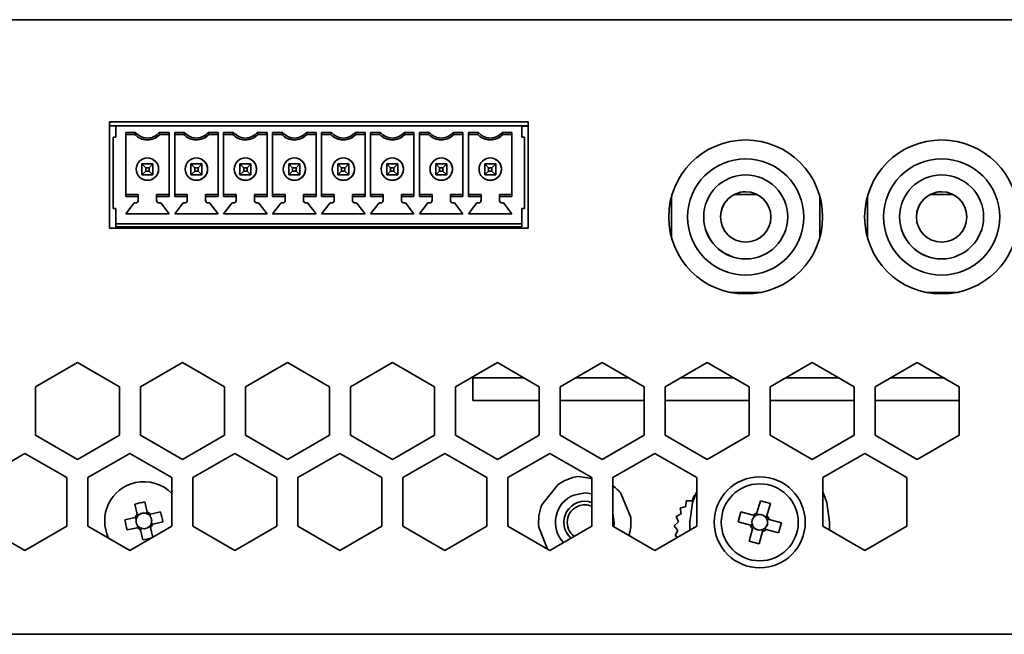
# Model space of a CAD drawing. Header units: millimetres. Extents: x 6 to 589, y 7 to 403.
# Tile 8 of 16: x 456 to 480, y 189 to 203. Entities that reach past the tile are written whole.
import ezdxf

# ---------------------------------------------------------------- set-up
doc = ezdxf.new("R2010")
doc.units = ezdxf.units.MM

msp = doc.modelspace()

# ---------------------------------------------------------------- linework, layer by layer
at = {"color": 7, "linetype": 'Continuous', "lineweight": 35}
for p, q in [((435.8465, 203.3963), (581.1798, 203.3963)), ((456.3566, 203.3971), (456.3566, 203.3963)), ((456.4053, 203.3971), (456.3566, 203.3971)), ((456.4053, 203.3971), (456.4053, 203.3963)), ((457.2285, 203.3971), (456.4053, 203.3971)), ((457.2285, 203.3971), (457.2285, 203.3963)), ((458.003, 203.3971), (457.2285, 203.3971)), ((458.003, 203.3971), (458.003, 203.3963)), ((459.8243, 203.3971), (459.8243, 203.3963)), ((460.5537, 203.3971), (459.8243, 203.3971)), ((460.5537, 203.3971), (460.5537, 203.3963)), ((461.4093, 203.3971), (460.5537, 203.3971)), ((461.4093, 203.3971), (461.4093, 203.3963)), ((461.5354, 203.3971), (461.4093, 203.3971)), ((461.5354, 203.3971), (461.5354, 203.3963)), ((465.015, 203.3971), (465.015, 203.3963)), ((465.7792, 203.3971), (465.015, 203.3971)), ((465.7792, 203.3971), (465.7792, 203.3963)), ((466.6107, 203.3971), (465.7792, 203.3971)), ((466.6107, 203.3971), (466.6107, 203.3963)), ((466.678, 203.3971), (466.6107, 203.3971)), ((466.678, 203.3971), (466.678, 203.3963)), ((468.3737, 203.3971), (468.3737, 203.3963)), ((468.3861, 203.3971), (468.3737, 203.3971)), ((468.3861, 203.3971), (468.3861, 203.3963)), ((469.1922, 203.3971), (468.3861, 203.3971)), ((469.1922, 203.3971), (469.1922, 203.3963)), ((469.9859, 203.3971), (469.1922, 203.3971)), ((469.9859, 203.3971), (469.9859, 203.3963)), ((470.515, 203.3971), (470.515, 203.3963)), ((471.2792, 203.3971), (470.515, 203.3971)), ((471.2792, 203.3971), (471.2792, 203.3963)), ((472.1107, 203.3971), (471.2792, 203.3971)), ((472.1107, 203.3971), (472.1107, 203.3963)), ((472.178, 203.3971), (472.1107, 203.3971)), ((472.178, 203.3971), (472.178, 203.3963)), ((476.9309, 203.3971), (476.9309, 203.3963)), ((477.4951, 203.3971), (476.9309, 203.3971)), ((477.4951, 203.3971), (477.4951, 203.3963)), ((478.4107, 203.3971), (477.4951, 203.3971)), ((478.4107, 203.3971), (478.4107, 203.3963)), ((478.7621, 203.3971), (478.4107, 203.3971)), ((478.7621, 203.3971), (478.7621, 203.3963)), ((458.3632, 200.9663), (458.3632, 198.433)), ((468.3298, 200.9663), (458.3632, 200.9663)), ((458.5132, 200.867), (458.3632, 200.867)), ((458.5132, 200.6004), (458.5132, 200.867)), ((468.1798, 200.867), (458.5132, 200.867)), ((468.3298, 200.867), (468.1798, 200.867)), ((468.1798, 200.867), (468.1798, 200.6004)), ((468.1798, 200.867), (468.1798, 200.867)), ((468.1798, 200.867), (468.1798, 200.6004)), ((468.3298, 200.8637), (468.1798, 200.8637)), ((468.3298, 198.433), (468.3298, 200.9663)), ((458.4465, 200.6004), (458.4465, 198.9004)), ((458.5132, 200.6004), (458.4465, 200.6004)), ((458.7465, 200.7117), (458.9837, 200.7117)), ((458.7465, 200.7117), (458.7465, 199.189)), ((458.7465, 200.667), (458.7465, 200.7117)), ((458.7465, 200.667), (458.7465, 200.667)), ((458.7465, 200.667), (458.7465, 199.2337)), ((458.9632, 200.667), (458.7465, 200.667)), ((458.9632, 200.667), (458.7465, 200.667)), ((459.0824, 200.5764), (459.0824, 200.5764)), ((459.5426, 200.7117), (459.7798, 200.7117)), ((459.7798, 200.667), (459.5632, 200.667)), ((459.7798, 200.667), (459.5632, 200.667)), ((459.5632, 200.667), (459.5632, 200.667)), ((459.7798, 199.189), (459.7798, 200.7117)), ((459.9132, 200.7117), (460.1504, 200.7117)), ((459.9132, 200.7117), (459.9132, 199.189)), ((459.9132, 200.667), (459.9132, 200.7117)), ((459.9132, 200.667), (459.9132, 200.667)), ((459.9132, 200.667), (459.9132, 199.2337)), ((460.1298, 200.667), (459.9132, 200.667)), ((460.1298, 200.667), (459.9132, 200.667)), ((460.2491, 200.5764), (460.2491, 200.5764)), ((460.7093, 200.7117), (460.9465, 200.7117)), ((460.9465, 200.667), (460.7298, 200.667)), ((460.9465, 200.667), (460.7298, 200.667)), ((460.7298, 200.667), (460.7298, 200.667)), ((460.9465, 199.189), (460.9465, 200.7117)), ((461.0798, 200.7117), (461.317, 200.7117)), ((461.0798, 200.7117), (461.0798, 199.189)), ((461.0798, 200.667), (461.0798, 200.7117)), ((461.0798, 200.667), (461.0798, 200.667)), ((461.0798, 200.667), (461.0798, 199.2337)), ((461.2965, 200.667), (461.0798, 200.667)), ((461.2965, 200.667), (461.0798, 200.667)), ((461.4157, 200.5764), (461.4157, 200.5764)), ((461.8759, 200.7117), (462.1132, 200.7117)), ((462.1132, 200.667), (461.8965, 200.667)), ((462.1132, 200.667), (461.8965, 200.667)), ((461.8965, 200.667), (461.8965, 200.667)), ((462.1132, 199.189), (462.1132, 200.7117)), ((462.2465, 200.7117), (462.4837, 200.7117)), ((462.2465, 200.7117), (462.2465, 199.189)), ((462.2465, 200.667), (462.2465, 200.7117)), ((462.2465, 200.667), (462.2465, 200.667)), ((462.2465, 200.667), (462.2465, 199.2337)), ((462.4632, 200.667), (462.2465, 200.667)), ((462.4632, 200.667), (462.2465, 200.667)), ((462.5824, 200.5764), (462.5824, 200.5764)), ((463.0426, 200.7117), (463.2798, 200.7117)), ((463.2798, 200.667), (463.0632, 200.667)), ((463.2798, 200.667), (463.0632, 200.667)), ((463.0632, 200.667), (463.0632, 200.667)), ((463.2798, 199.189), (463.2798, 200.7117)), ((463.4132, 200.7117), (463.6504, 200.7117)), ((463.4132, 200.7117), (463.4132, 199.189)), ((463.4132, 200.667), (463.4132, 200.7117)), ((463.4132, 200.667), (463.4132, 200.667)), ((463.4132, 200.667), (463.4132, 199.2337)), ((463.6298, 200.667), (463.4132, 200.667)), ((463.6298, 200.667), (463.4132, 200.667)), ((463.7491, 200.5764), (463.7491, 200.5764)), ((464.2093, 200.7117), (464.4465, 200.7117)), ((464.4465, 200.667), (464.2298, 200.667)), ((464.4465, 200.667), (464.2298, 200.667)), ((464.2298, 200.667), (464.2298, 200.667)), ((464.4465, 199.189), (464.4465, 200.7117)), ((464.5798, 200.7117), (464.817, 200.7117)), ((464.5798, 200.7117), (464.5798, 199.189)), ((464.5798, 200.667), (464.5798, 200.7117)), ((464.5798, 200.667), (464.5798, 200.667)), ((464.5798, 200.667), (464.5798, 199.2337)), ((464.7965, 200.667), (464.5798, 200.667)), ((464.7965, 200.667), (464.5798, 200.667)), ((464.9157, 200.5764), (464.9157, 200.5764)), ((465.3759, 200.7117), (465.6132, 200.7117)), ((465.6132, 200.667), (465.3965, 200.667)), ((465.6132, 200.667), (465.3965, 200.667)), ((465.3965, 200.667), (465.3965, 200.667)), ((465.6132, 199.189), (465.6132, 200.7117)), ((465.7465, 200.7117), (465.9837, 200.7117)), ((465.7465, 200.7117), (465.7465, 199.189)), ((465.7465, 200.667), (465.7465, 200.7117)), ((465.7465, 200.667), (465.7465, 200.667)), ((465.7465, 200.667), (465.7465, 199.2337)), ((465.9632, 200.667), (465.7465, 200.667)), ((465.9632, 200.667), (465.7465, 200.667)), ((466.0824, 200.5764), (466.0824, 200.5764)), ((466.5426, 200.7117), (466.7798, 200.7117)), ((466.7798, 200.667), (466.5632, 200.667)), ((466.7798, 200.667), (466.5632, 200.667)), ((466.5632, 200.667), (466.5632, 200.667)), ((466.7798, 199.189), (466.7798, 200.7117)), ((466.9132, 200.7117), (467.1504, 200.7117)), ((466.9132, 200.7117), (466.9132, 199.189)), ((466.9132, 200.667), (466.9132, 200.7117)), ((466.9132, 200.667), (466.9132, 200.667)), ((466.9132, 200.667), (466.9132, 199.2337)), ((467.1298, 200.667), (466.9132, 200.667)), ((467.1298, 200.667), (466.9132, 200.667)), ((467.2491, 200.5764), (467.2491, 200.5764)), ((467.7093, 200.7117), (467.9465, 200.7117)), ((467.9465, 200.667), (467.7298, 200.667)), ((467.9465, 200.667), (467.7298, 200.667)), ((467.7298, 200.667), (467.7298, 200.667)), ((467.9465, 199.189), (467.9465, 200.7117)), ((468.1798, 200.6004), (468.2465, 200.6004)), ((468.2465, 198.9004), (468.2465, 200.6004)), ((468.2465, 200.4337), (468.2465, 200.0137)), ((459.3824, 200.0772), (459.3824, 200.0772)), ((460.5491, 200.0772), (460.5491, 200.0772)), ((461.7157, 200.0772), (461.7157, 200.0772)), ((462.8824, 200.0772), (462.8824, 200.0772)), ((464.0491, 200.0772), (464.0491, 200.0772)), ((465.2157, 200.0772), (465.2157, 200.0772)), ((466.3824, 200.0772), (466.3824, 200.0772)), ((467.5491, 200.0772), (467.5491, 200.0772)), ((473.5132, 200.0837), (473.5132, 200.0837)), ((478.1799, 200.0837), (478.1799, 200.0837)), ((459.1298, 199.967), (459.3965, 199.967)), ((459.1298, 199.967), (459.2232, 199.8737)), ((459.1298, 199.7004), (459.1298, 199.967)), ((459.2232, 199.8737), (459.2232, 199.7937)), ((459.3032, 199.8737), (459.2232, 199.8737)), ((459.3965, 199.967), (459.3032, 199.8737)), ((459.3032, 199.7937), (459.3032, 199.8737)), ((459.3965, 199.967), (459.3965, 199.7004)), ((459.3965, 199.7004), (459.3965, 199.967)), ((460.2965, 199.967), (460.5632, 199.967)), ((460.2965, 199.967), (460.3898, 199.8737)), ((460.2965, 199.7004), (460.2965, 199.967)), ((460.3898, 199.8737), (460.3898, 199.7937)), ((460.4698, 199.8737), (460.3898, 199.8737)), ((460.5632, 199.967), (460.4698, 199.8737)), ((460.4698, 199.7937), (460.4698, 199.8737)), ((460.5632, 199.967), (460.5632, 199.7004)), ((460.5632, 199.7004), (460.5632, 199.967)), ((461.4632, 199.967), (461.7298, 199.967)), ((461.4632, 199.967), (461.5565, 199.8737)), ((461.4632, 199.7004), (461.4632, 199.967)), ((461.5565, 199.8737), (461.5565, 199.7937)), ((461.6365, 199.8737), (461.5565, 199.8737)), ((461.7298, 199.967), (461.6365, 199.8737)), ((461.6365, 199.7937), (461.6365, 199.8737)), ((461.7298, 199.967), (461.7298, 199.7004)), ((461.7298, 199.7004), (461.7298, 199.967)), ((462.6298, 199.967), (462.8965, 199.967)), ((462.6298, 199.967), (462.7232, 199.8737)), ((462.6298, 199.7004), (462.6298, 199.967)), ((462.7232, 199.8737), (462.7232, 199.7937)), ((462.8032, 199.8737), (462.7232, 199.8737)), ((462.8965, 199.967), (462.8032, 199.8737)), ((462.8032, 199.7937), (462.8032, 199.8737)), ((462.8965, 199.967), (462.8965, 199.7004)), ((462.8965, 199.7004), (462.8965, 199.967)), ((463.7965, 199.967), (464.0632, 199.967)), ((463.7965, 199.967), (463.8898, 199.8737)), ((463.7965, 199.7004), (463.7965, 199.967)), ((463.8898, 199.8737), (463.8898, 199.7937)), ((463.9698, 199.8737), (463.8898, 199.8737)), ((464.0632, 199.967), (463.9698, 199.8737)), ((463.9698, 199.7937), (463.9698, 199.8737)), ((464.0632, 199.967), (464.0632, 199.7004)), ((464.0632, 199.7004), (464.0632, 199.967)), ((464.9632, 199.967), (465.2298, 199.967)), ((464.9632, 199.967), (465.0565, 199.8737)), ((464.9632, 199.7004), (464.9632, 199.967)), ((465.0565, 199.8737), (465.0565, 199.7937)), ((465.1365, 199.8737), (465.0565, 199.8737)), ((465.2298, 199.967), (465.1365, 199.8737)), ((465.1365, 199.7937), (465.1365, 199.8737)), ((465.2298, 199.967), (465.2298, 199.7004)), ((465.2298, 199.7004), (465.2298, 199.967)), ((466.1298, 199.967), (466.3965, 199.967)), ((466.1298, 199.967), (466.2232, 199.8737)), ((466.1298, 199.7004), (466.1298, 199.967)), ((466.2232, 199.8737), (466.2232, 199.7937)), ((466.3032, 199.8737), (466.2232, 199.8737)), ((466.3965, 199.967), (466.3032, 199.8737)), ((466.3032, 199.7937), (466.3032, 199.8737)), ((466.3965, 199.967), (466.3965, 199.7004)), ((466.3965, 199.7004), (466.3965, 199.967)), ((467.2965, 199.967), (467.5632, 199.967)), ((467.2965, 199.967), (467.3898, 199.8737)), ((467.2965, 199.7004), (467.2965, 199.967)), ((467.3898, 199.8737), (467.3898, 199.7937)), ((467.4698, 199.8737), (467.3898, 199.8737)), ((467.5632, 199.967), (467.4698, 199.8737)), ((467.4698, 199.7937), (467.4698, 199.8737)), ((467.5632, 199.967), (467.5632, 199.7004)), ((467.5632, 199.967), (467.5632, 199.7004)), ((468.2465, 200.0137), (468.2465, 200.0137)), ((468.2465, 199.847), (468.2465, 199.807)), ((459.2232, 199.7937), (459.1298, 199.7004)), ((459.3965, 199.7004), (459.1298, 199.7004)), ((459.1298, 199.7004), (459.3965, 199.7004)), ((459.1439, 199.6002), (459.1439, 199.6002)), ((459.2232, 199.7937), (459.3032, 199.7937)), ((459.3032, 199.7937), (459.3965, 199.7004)), ((459.3965, 199.7004), (459.3965, 199.7004)), ((460.3898, 199.7937), (460.2965, 199.7004)), ((460.5632, 199.7004), (460.2965, 199.7004)), ((460.2965, 199.7004), (460.5632, 199.7004)), ((460.3106, 199.6002), (460.3106, 199.6002)), ((460.3898, 199.7937), (460.4698, 199.7937)), ((460.4698, 199.7937), (460.5632, 199.7004)), ((460.5632, 199.7004), (460.5632, 199.7004)), ((461.5565, 199.7937), (461.4632, 199.7004)), ((461.7298, 199.7004), (461.4632, 199.7004)), ((461.4632, 199.7004), (461.7298, 199.7004)), ((461.4772, 199.6002), (461.4772, 199.6002)), ((461.5565, 199.7937), (461.6365, 199.7937)), ((461.6365, 199.7937), (461.7298, 199.7004)), ((461.7298, 199.7004), (461.7298, 199.7004)), ((462.7232, 199.7937), (462.6298, 199.7004)), ((462.8965, 199.7004), (462.6298, 199.7004)), ((462.6298, 199.7004), (462.8965, 199.7004)), ((462.6439, 199.6002), (462.6439, 199.6002)), ((462.7232, 199.7937), (462.8032, 199.7937)), ((462.8032, 199.7937), (462.8965, 199.7004)), ((462.8965, 199.7004), (462.8965, 199.7004)), ((463.8898, 199.7937), (463.7965, 199.7004)), ((464.0632, 199.7004), (463.7965, 199.7004)), ((463.7965, 199.7004), (464.0632, 199.7004)), ((463.8106, 199.6002), (463.8106, 199.6002)), ((463.8898, 199.7937), (463.9698, 199.7937)), ((463.9698, 199.7937), (464.0632, 199.7004)), ((464.0632, 199.7004), (464.0632, 199.7004)), ((465.0565, 199.7937), (464.9632, 199.7004)), ((465.2298, 199.7004), (464.9632, 199.7004)), ((464.9632, 199.7004), (465.2298, 199.7004)), ((464.9772, 199.6002), (464.9772, 199.6002)), ((465.0565, 199.7937), (465.1365, 199.7937)), ((465.1365, 199.7937), (465.2298, 199.7004)), ((465.2298, 199.7004), (465.2298, 199.7004)), ((466.2232, 199.7937), (466.1298, 199.7004)), ((466.3965, 199.7004), (466.1298, 199.7004)), ((466.1298, 199.7004), (466.3965, 199.7004)), ((466.1439, 199.6002), (466.1439, 199.6002)), ((466.2232, 199.7937), (466.3032, 199.7937)), ((466.3032, 199.7937), (466.3965, 199.7004)), ((466.3965, 199.7004), (466.3965, 199.7004)), ((467.3898, 199.7937), (467.2965, 199.7004)), ((467.5632, 199.7004), (467.2965, 199.7004)), ((467.5632, 199.7004), (467.2965, 199.7004)), ((467.3106, 199.6002), (467.3106, 199.6002)), ((467.3898, 199.7937), (467.4698, 199.7937)), ((467.4698, 199.7937), (467.5632, 199.7004)), ((467.5632, 199.7004), (467.5632, 199.7004)), ((468.2465, 199.6404), (468.2465, 199.6404)), ((468.2465, 199.6404), (468.2465, 199.067)), ((458.7465, 199.2337), (459.0465, 199.2337)), ((458.7465, 199.189), (458.7465, 199.2337)), ((459.0465, 199.189), (458.7465, 199.189)), ((459.0465, 199.2337), (459.0465, 199.1004)), ((459.0465, 199.2337), (459.0465, 199.189)), ((459.0465, 199.2337), (459.0465, 199.2337)), ((459.0465, 199.189), (459.0465, 199.1004)), ((459.4798, 199.2337), (459.7798, 199.2337)), ((459.4798, 199.189), (459.4798, 199.2337)), ((459.7798, 199.189), (459.4798, 199.189)), ((459.4798, 199.1004), (459.4798, 199.189)), ((459.9132, 199.2337), (460.2132, 199.2337)), ((459.9132, 199.189), (459.9132, 199.2337)), ((460.2132, 199.189), (459.9132, 199.189)), ((460.2132, 199.2337), (460.2132, 199.1004)), ((460.2132, 199.2337), (460.2132, 199.189)), ((460.2132, 199.2337), (460.2132, 199.2337)), ((460.2132, 199.189), (460.2132, 199.1004)), ((460.6465, 199.2337), (460.9465, 199.2337)), ((460.6465, 199.189), (460.6465, 199.2337)), ((460.9465, 199.189), (460.6465, 199.189)), ((460.6465, 199.1004), (460.6465, 199.189)), ((461.0798, 199.2337), (461.3798, 199.2337)), ((461.0798, 199.189), (461.0798, 199.2337)), ((461.3798, 199.189), (461.0798, 199.189)), ((461.3798, 199.2337), (461.3798, 199.1004)), ((461.3798, 199.2337), (461.3798, 199.189)), ((461.3798, 199.2337), (461.3798, 199.2337)), ((461.3798, 199.189), (461.3798, 199.1004)), ((461.8132, 199.2337), (462.1132, 199.2337)), ((461.8132, 199.189), (461.8132, 199.2337)), ((462.1132, 199.189), (461.8132, 199.189)), ((461.8132, 199.1004), (461.8132, 199.189)), ((462.2465, 199.2337), (462.5465, 199.2337)), ((462.2465, 199.189), (462.2465, 199.2337)), ((462.5465, 199.189), (462.2465, 199.189)), ((462.5465, 199.2337), (462.5465, 199.1004)), ((462.5465, 199.2337), (462.5465, 199.189)), ((462.5465, 199.2337), (462.5465, 199.2337)), ((462.5465, 199.189), (462.5465, 199.1004)), ((462.9798, 199.2337), (463.2798, 199.2337)), ((462.9798, 199.189), (462.9798, 199.2337)), ((463.2798, 199.189), (462.9798, 199.189)), ((462.9798, 199.1004), (462.9798, 199.189)), ((463.4132, 199.2337), (463.7132, 199.2337)), ((463.4132, 199.189), (463.4132, 199.2337)), ((463.7132, 199.189), (463.4132, 199.189)), ((463.7132, 199.2337), (463.7132, 199.1004)), ((463.7132, 199.2337), (463.7132, 199.189)), ((463.7132, 199.2337), (463.7132, 199.2337)), ((463.7132, 199.189), (463.7132, 199.1004)), ((464.1465, 199.2337), (464.4465, 199.2337)), ((464.1465, 199.189), (464.1465, 199.2337)), ((464.4465, 199.189), (464.1465, 199.189)), ((464.1465, 199.1004), (464.1465, 199.189)), ((464.5798, 199.2337), (464.8798, 199.2337)), ((464.5798, 199.189), (464.5798, 199.2337)), ((464.8798, 199.189), (464.5798, 199.189)), ((464.8798, 199.2337), (464.8798, 199.1004)), ((464.8798, 199.2337), (464.8798, 199.189)), ((464.8798, 199.2337), (464.8798, 199.2337)), ((464.8798, 199.189), (464.8798, 199.1004)), ((465.3132, 199.2337), (465.6132, 199.2337)), ((465.3132, 199.189), (465.3132, 199.2337)), ((465.6132, 199.189), (465.3132, 199.189)), ((465.3132, 199.1004), (465.3132, 199.189)), ((465.7465, 199.2337), (466.0465, 199.2337)), ((465.7465, 199.189), (465.7465, 199.2337)), ((466.0465, 199.189), (465.7465, 199.189)), ((466.0465, 199.2337), (466.0465, 199.1004)), ((466.0465, 199.2337), (466.0465, 199.189)), ((466.0465, 199.2337), (466.0465, 199.2337)), ((466.0465, 199.189), (466.0465, 199.1004)), ((466.4798, 199.2337), (466.7798, 199.2337)), ((466.4798, 199.189), (466.4798, 199.2337)), ((466.4798, 199.1004), (466.4798, 199.189)), ((466.7798, 199.189), (466.4798, 199.189)), ((466.9132, 199.2337), (467.2132, 199.2337)), ((466.9132, 199.189), (466.9132, 199.2337)), ((467.2132, 199.189), (466.9132, 199.189)), ((467.2132, 199.2337), (467.2132, 199.1004)), ((467.2132, 199.2337), (467.2132, 199.189)), ((467.2132, 199.2337), (467.2132, 199.2337)), ((467.2132, 199.189), (467.2132, 199.1004)), ((467.6465, 199.2337), (467.9465, 199.2337)), ((467.6465, 199.189), (467.6465, 199.2337)), ((467.6465, 199.1004), (467.6465, 199.189)), ((467.9465, 199.189), (467.6465, 199.189)), ((471.7465, 199.1895), (471.7465, 198.2094)), ((473.7881, 199.2337), (473.2383, 199.2337)), ((475.2799, 198.2097), (475.2799, 199.1892)), ((475.2799, 198.2097), (475.2799, 199.1892)), ((476.4132, 199.1894), (476.4132, 198.2094)), ((478.4547, 199.2337), (477.905, 199.2337)), ((458.5132, 198.9004), (458.4465, 198.9004)), ((458.5132, 198.9004), (458.4465, 198.9004)), ((458.5132, 198.5337), (458.5132, 198.9004)), ((458.9465, 199.0337), (458.7465, 198.7737)), ((458.9465, 199.0337), (458.7465, 198.7737)), ((458.9798, 199.0337), (458.9465, 199.0337)), ((458.9798, 199.0337), (458.9465, 199.0337)), ((458.9465, 199.0337), (458.9465, 199.0337)), ((459.5798, 199.0337), (459.5465, 199.0337)), ((459.5798, 199.0337), (459.5465, 199.0337)), ((459.7798, 198.7737), (459.5798, 199.0337)), ((460.1132, 199.0337), (459.9132, 198.7737)), ((460.1132, 199.0337), (459.9132, 198.7737)), ((460.1465, 199.0337), (460.1132, 199.0337)), ((460.1465, 199.0337), (460.1132, 199.0337)), ((460.1132, 199.0337), (460.1132, 199.0337)), ((460.7465, 199.0337), (460.7132, 199.0337)), ((460.7465, 199.0337), (460.7132, 199.0337)), ((460.9465, 198.7737), (460.7465, 199.0337)), ((461.2798, 199.0337), (461.0798, 198.7737)), ((461.2798, 199.0337), (461.0798, 198.7737)), ((461.3132, 199.0337), (461.2798, 199.0337)), ((461.3132, 199.0337), (461.2798, 199.0337)), ((461.2798, 199.0337), (461.2798, 199.0337)), ((461.9132, 199.0337), (461.8798, 199.0337)), ((461.9132, 199.0337), (461.8798, 199.0337)), ((462.1132, 198.7737), (461.9132, 199.0337)), ((462.4465, 199.0337), (462.2465, 198.7737)), ((462.4465, 199.0337), (462.2465, 198.7737)), ((462.4798, 199.0337), (462.4465, 199.0337)), ((462.4798, 199.0337), (462.4465, 199.0337)), ((462.4465, 199.0337), (462.4465, 199.0337)), ((463.0798, 199.0337), (463.0465, 199.0337)), ((463.0798, 199.0337), (463.0465, 199.0337)), ((463.2798, 198.7737), (463.0798, 199.0337)), ((463.6132, 199.0337), (463.4132, 198.7737)), ((463.6132, 199.0337), (463.4132, 198.7737)), ((463.6465, 199.0337), (463.6132, 199.0337)), ((463.6465, 199.0337), (463.6132, 199.0337)), ((463.6132, 199.0337), (463.6132, 199.0337)), ((464.2465, 199.0337), (464.2132, 199.0337)), ((464.2465, 199.0337), (464.2132, 199.0337)), ((464.4465, 198.7737), (464.2465, 199.0337)), ((464.7798, 199.0337), (464.5798, 198.7737)), ((464.7798, 199.0337), (464.5798, 198.7737)), ((464.8132, 199.0337), (464.7798, 199.0337)), ((464.8132, 199.0337), (464.7798, 199.0337)), ((464.7798, 199.0337), (464.7798, 199.0337)), ((465.4132, 199.0337), (465.3798, 199.0337)), ((465.4132, 199.0337), (465.3798, 199.0337)), ((465.6132, 198.7737), (465.4132, 199.0337)), ((465.9465, 199.0337), (465.7465, 198.7737)), ((465.9465, 199.0337), (465.7465, 198.7737)), ((465.9798, 199.0337), (465.9465, 199.0337)), ((465.9798, 199.0337), (465.9465, 199.0337)), ((465.9465, 199.0337), (465.9465, 199.0337)), ((466.5798, 199.0337), (466.5465, 199.0337)), ((466.5798, 199.0337), (466.5465, 199.0337)), ((466.7798, 198.7737), (466.5798, 199.0337)), ((467.1132, 199.0337), (466.9132, 198.7737)), ((467.1132, 199.0337), (466.9132, 198.7737)), ((467.1465, 199.0337), (467.1132, 199.0337)), ((467.1465, 199.0337), (467.1132, 199.0337)), ((467.1132, 199.0337), (467.1132, 199.0337)), ((467.7465, 199.0337), (467.7132, 199.0337)), ((467.7465, 199.0337), (467.7132, 199.0337)), ((467.9465, 198.7737), (467.7465, 199.0337)), ((468.1798, 198.9004), (468.2465, 198.9004)), ((468.1798, 198.9004), (468.1798, 198.5337)), ((468.1798, 198.9004), (468.1798, 198.5404)), ((468.1798, 198.9004), (468.2465, 198.9004)), ((458.7465, 198.7737), (459.7798, 198.7737)), ((459.9132, 198.7737), (460.9465, 198.7737)), ((461.0798, 198.7737), (462.1132, 198.7737)), ((462.2465, 198.7737), (463.2798, 198.7737)), ((463.4132, 198.7737), (464.4465, 198.7737)), ((464.5798, 198.7737), (465.6132, 198.7737)), ((465.7465, 198.7737), (466.7798, 198.7737)), ((466.9132, 198.7737), (467.9465, 198.7737)), ((458.3632, 198.433), (468.3298, 198.433)), ((458.5132, 198.5337), (468.1798, 198.5337)), ((458.5132, 198.5337), (458.5132, 198.5337)), ((458.5132, 198.5337), (468.1798, 198.5337)), ((458.5132, 198.517), (458.5132, 198.5337)), ((458.5132, 198.467), (458.5132, 198.517)), ((458.5132, 198.467), (468.1798, 198.467)), ((458.5132, 198.467), (468.1798, 198.467)), ((462.3018, 198.433), (462.3018, 198.467)), ((462.3018, 198.433), (462.3018, 198.467)), ((463.9767, 198.467), (463.9767, 198.433)), ((464.3767, 198.433), (464.3767, 198.467)), ((464.3767, 198.467), (464.3767, 198.433)), ((468.1798, 198.5404), (468.1798, 198.5404)), ((468.1798, 198.517), (468.1798, 198.5404)), ((468.1798, 198.5337), (468.1798, 198.5337)), ((468.1798, 198.5337), (468.1798, 198.517)), ((468.1798, 198.467), (468.1798, 198.517)), ((468.1798, 198.517), (468.1798, 198.467)), ((473.5132, 197.317), (473.5132, 197.317)), ((478.1799, 197.317), (478.1799, 197.317)), ((473.1603, 196.9004), (473.866, 196.9004)), ((477.827, 196.9004), (478.5327, 196.9004)), ((456.5982, 194.6586), (457.5982, 195.2359)), ((457.5982, 195.2359), (458.5982, 194.6586)), ((459.0982, 194.6586), (460.0982, 195.2359)), ((460.0982, 195.2359), (461.0982, 194.6586)), ((461.5982, 194.6586), (462.5982, 195.2359)), ((462.5982, 195.2359), (463.5982, 194.6586)), ((464.0982, 194.6586), (465.0982, 195.2359)), ((465.0982, 195.2359), (466.0982, 194.6586)), ((466.5982, 194.6586), (467.5982, 195.2359)), ((467.5982, 195.2359), (468.5982, 194.6586)), ((469.0982, 194.6586), (470.0982, 195.2359)), ((470.0982, 195.2359), (471.0982, 194.6586)), ((471.5982, 194.6586), (472.5982, 195.2359)), ((472.5982, 195.2359), (473.5982, 194.6586)), ((474.0982, 194.6586), (475.0982, 195.2359)), ((475.0982, 195.2359), (476.0982, 194.6586)), ((476.5982, 194.6586), (477.5982, 195.2359)), ((477.5982, 195.2359), (478.5982, 194.6586)), ((456.5982, 193.5039), (456.5982, 194.6586)), ((458.5982, 194.6586), (458.5982, 193.5039)), ((459.0982, 193.5039), (459.0982, 194.6586)), ((461.0982, 194.6586), (461.0982, 193.5039)), ((461.5982, 193.5039), (461.5982, 194.6586)), ((463.5982, 194.6586), (463.5982, 193.5039)), ((464.0982, 193.5039), (464.0982, 194.6586)), ((466.0982, 194.6586), (466.0982, 193.5039)), ((466.5982, 193.5039), (466.5982, 194.6586)), ((468.0131, 194.867), (467.0131, 194.867)), ((467.0131, 194.867), (467.0131, 194.3335)), ((468.2371, 194.867), (468.0131, 194.867)), ((468.5982, 194.6586), (468.5982, 193.5039)), ((469.0982, 193.5039), (469.0982, 194.6586)), ((470.7371, 194.867), (469.4592, 194.867)), ((471.0982, 194.6586), (471.0982, 193.5039)), ((471.5982, 193.5039), (471.5982, 194.6586)), ((473.2371, 194.867), (471.9592, 194.867)), ((473.5982, 194.6586), (473.5982, 193.5039)), ((474.0982, 193.5039), (474.0982, 194.6586)), ((475.7371, 194.867), (474.4592, 194.867)), ((476.0982, 194.6586), (476.0982, 193.5039)), ((476.5982, 193.5039), (476.5982, 194.6586)), ((478.1398, 194.867), (476.9592, 194.867)), ((478.2371, 194.867), (478.1398, 194.867)), ((478.5982, 194.6586), (478.5982, 193.5039)), ((468.0131, 194.3335), (467.0131, 194.3335)), ((468.5982, 194.3335), (468.0131, 194.3335)), ((471.0982, 194.3335), (469.0982, 194.3335)), ((473.5982, 194.3335), (471.5982, 194.3335)), ((476.0982, 194.3335), (474.0982, 194.3335)), ((478.1398, 194.3335), (476.5982, 194.3335)), ((478.5982, 194.3335), (478.1398, 194.3335)), ((457.5982, 192.9265), (456.5982, 193.5039)), ((458.5982, 193.5039), (457.5982, 192.9265)), ((460.0982, 192.9265), (459.0982, 193.5039)), ((461.0982, 193.5039), (460.0982, 192.9265)), ((462.5982, 192.9265), (461.5982, 193.5039)), ((463.5982, 193.5039), (462.5982, 192.9265)), ((465.0982, 192.9265), (464.0982, 193.5039)), ((466.0982, 193.5039), (465.0982, 192.9265)), ((467.5982, 192.9265), (466.5982, 193.5039)), ((468.5982, 193.5039), (467.5982, 192.9265)), ((470.0982, 192.9265), (469.0982, 193.5039)), ((471.0982, 193.5039), (470.0982, 192.9265)), ((472.5982, 192.9265), (471.5982, 193.5039)), ((473.5982, 193.5039), (472.5982, 192.9265)), ((475.0982, 192.9265), (474.0982, 193.5039)), ((476.0982, 193.5039), (475.0982, 192.9265)), ((477.5982, 192.9265), (476.5982, 193.5039)), ((478.5982, 193.5039), (477.5982, 192.9265)), ((455.3482, 192.4935), (456.3482, 193.0709)), ((456.3482, 193.0709), (457.3482, 192.4935)), ((457.8482, 192.4935), (458.8482, 193.0709)), ((458.8482, 193.0709), (459.8482, 192.4935)), ((460.3482, 192.4935), (461.3482, 193.0709)), ((461.3482, 193.0709), (462.3482, 192.4935)), ((462.8482, 192.4935), (463.8482, 193.0709)), ((463.8482, 193.0709), (464.8482, 192.4935)), ((465.3482, 192.4935), (466.3482, 193.0709)), ((466.3482, 193.0709), (467.3482, 192.4935)), ((467.8482, 192.4935), (468.8482, 193.0709)), ((468.8482, 193.0709), (469.8482, 192.4935)), ((470.3482, 192.4935), (471.3482, 193.0709)), ((471.3482, 193.0709), (472.3482, 192.4935)), ((475.3482, 192.4935), (476.3482, 193.0709)), ((476.3482, 193.0709), (477.3482, 192.4935)), ((457.3482, 192.4935), (457.3482, 191.3388)), ((457.8482, 191.3388), (457.8482, 192.4935)), ((459.8482, 192.4935), (459.8482, 191.3388)), ((460.3482, 191.3388), (460.3482, 192.4935)), ((462.3482, 192.4935), (462.3482, 191.3388)), ((462.8482, 191.3388), (462.8482, 192.4935)), ((464.8482, 192.4935), (464.8482, 191.3388)), ((465.3482, 191.3388), (465.3482, 192.4935)), ((467.3482, 192.4935), (467.3482, 191.3388)), ((467.8482, 191.3388), (467.8482, 192.4935)), ((469.0353, 192.3218), (468.6613, 191.8468)), ((469.8482, 192.4746), (469.5318, 192.5203)), ((469.8482, 192.4935), (469.8482, 191.3388)), ((470.3482, 191.3388), (470.3482, 192.4935)), ((472.3482, 192.4935), (472.3482, 191.3388)), ((475.3482, 191.3388), (475.3482, 192.4935)), ((477.3482, 192.4935), (477.3482, 191.3388)), ((470.7748, 191.5417), (470.5504, 192.1032)), ((472.2378, 191.9408), (472.2864, 192.0704)), ((472.2864, 192.0704), (472.3057, 192.065)), ((458.9648, 191.8612), (459.0185, 191.6199)), ((459.2593, 191.6735), (459.2056, 191.9148)), ((472.0861, 191.8044), (472.0994, 191.9422)), ((472.0994, 191.9422), (472.2378, 191.9408)), ((473.7818, 191.6521), (473.8627, 191.9444)), ((473.8627, 191.9444), (474.1004, 191.8786)), ((474.1004, 191.8786), (474.0195, 191.5863)), ((459.0844, 191.6219), (459.0212, 191.6078)), ((459.262, 191.6614), (459.1988, 191.6473)), ((459.3387, 191.5583), (459.3247, 191.6215)), ((459.5781, 191.6779), (459.3368, 191.6242)), ((471.8543, 191.5654), (471.9748, 191.6334)), ((471.9521, 191.7699), (472.0861, 191.8044)), ((471.9748, 191.6334), (471.9521, 191.7699)), ((473.3334, 191.4441), (473.3992, 191.6819)), ((473.3992, 191.6819), (473.6915, 191.601)), ((473.7736, 191.6225), (473.8129, 191.6116)), ((458.9693, 191.5424), (458.728, 191.4887)), ((458.9814, 191.5451), (458.9955, 191.482)), ((459.0209, 191.3676), (459.035, 191.3044)), ((459.3783, 191.3808), (459.3642, 191.444)), ((459.3904, 191.3835), (459.6317, 191.4372)), ((471.8127, 191.3426), (471.9116, 191.4395)), ((471.9116, 191.4395), (471.8543, 191.5654)), ((472.1798, 191.263), (472.1798, 191.4296)), ((473.6257, 191.3632), (473.3334, 191.4441)), ((473.6553, 191.355), (473.6662, 191.3944)), ((473.7102, 191.5534), (473.7211, 191.5928)), ((473.972, 191.5676), (474.0113, 191.5567)), ((474.041, 191.5042), (474.0301, 191.4649)), ((474.0707, 191.496), (474.3629, 191.4151)), ((474.3629, 191.4151), (474.2971, 191.1774)), ((475.5132, 191.4296), (475.5132, 191.263)), ((456.3482, 190.7615), (455.3482, 191.3388)), ((457.3482, 191.3388), (456.3482, 190.7615)), ((458.8482, 190.7615), (457.8482, 191.3388)), ((458.7816, 191.248), (459.0229, 191.3017)), ((459.8482, 191.3388), (458.8482, 190.7615)), ((459.0976, 191.2645), (459.1608, 191.2786)), ((459.1003, 191.2524), (459.154, 191.0111)), ((459.2752, 191.3041), (459.3384, 191.3181)), ((459.3948, 191.0647), (459.3411, 191.306)), ((461.3482, 190.7615), (460.3482, 191.3388)), ((462.3482, 191.3388), (461.3482, 190.7615)), ((463.8482, 190.7615), (462.8482, 191.3388)), ((464.8482, 191.3388), (463.8482, 190.7615)), ((466.3482, 190.7615), (465.3482, 191.3388)), ((467.3482, 191.3388), (466.3482, 190.7615)), ((468.8482, 190.7615), (467.8482, 191.3388)), ((468.5849, 191.3175), (468.7948, 190.7922)), ((469.8482, 191.3388), (468.8482, 190.7615)), ((471.3482, 190.7615), (470.3482, 191.3388)), ((472.3482, 191.3388), (471.3482, 190.7615)), ((471.9007, 191.2357), (471.8127, 191.3426)), ((471.8303, 191.1166), (471.9007, 191.2357)), ((472.1794, 191.2414), (472.1798, 191.263)), ((473.5959, 190.9806), (473.6768, 191.2729)), ((473.7244, 191.2917), (473.685, 191.3026)), ((473.9146, 191.2071), (473.8337, 190.9148)), ((473.9228, 191.2368), (473.8834, 191.2477)), ((473.9861, 191.3058), (473.9752, 191.2665)), ((474.2971, 191.1774), (474.0049, 191.2583)), ((476.3482, 190.7615), (475.3482, 191.3388)), ((475.5132, 191.263), (475.5135, 191.2433)), ((477.3482, 191.3388), (476.3482, 190.7615)), ((471.8897, 191.0741), (471.8303, 191.1166)), ((473.8337, 190.9148), (473.5959, 190.9806)), ((456.3456, 190.763), (456.3508, 190.763)), ((458.8456, 190.763), (458.8508, 190.763)), ((461.3456, 190.763), (461.3508, 190.763)), ((463.8456, 190.763), (463.8508, 190.763)), ((466.3456, 190.763), (466.3508, 190.763)), ((468.8456, 190.763), (468.8508, 190.763)), ((471.3456, 190.763), (471.3508, 190.763)), ((476.3456, 190.763), (476.3508, 190.763)), ((435.7465, 188.763), (581.2798, 188.763))]:
    msp.add_line(p, q, dxfattribs=at)
at = {"color": 7, "linetype": 'Continuous', "lineweight": 35, "flags": 128}
for points in [[(468.2465, 200.6004), (468.2465, 200.5972), (468.2465, 200.5877), (468.2465, 200.5723), (468.2465, 200.5515), (468.2465, 200.5263), (468.2465, 200.4975), (468.2465, 200.4662), (468.2465, 200.4337)], [(468.2465, 200.0137), (468.2465, 200.0105), (468.2465, 200.001), (468.2465, 199.9856), (468.2465, 199.9649), (468.2465, 199.9396), (468.2465, 199.9108), (468.2465, 199.8795), (468.2465, 199.847)], [(468.2465, 199.807), (468.2465, 199.7745), (468.2465, 199.7432), (468.2465, 199.7144), (468.2465, 199.6892), (468.2465, 199.6685), (468.2465, 199.653), (468.2465, 199.6436), (468.2465, 199.6404)], [(468.2465, 199.067), (468.2465, 199.0345), (468.2465, 199.0032), (468.2465, 198.9744), (468.2465, 198.9492), (468.2465, 198.9285), (468.2465, 198.913), (468.2465, 198.9036), (468.2465, 198.9004)], [(469.42, 192.0796), (469.6885, 192.1296), (469.8482, 192.1091)], [(472.1798, 191.4296), (472.2473, 191.8992), (472.3482, 192.1595)], [(475.3482, 192.1527), (475.4457, 191.8992), (475.5132, 191.4296)], [(470.3482, 191.6378), (470.3798, 191.4209), (470.372, 191.3251)]]:
    msp.add_lwpolyline(points, dxfattribs=at)
at = {"color": 7, "linetype": 'Continuous', "lineweight": 35}
for centre, radius in [((473.5132, 198.6994), 1.8333), ((478.1798, 198.6994), 1.8333), ((459.2632, 199.8387), 0.2667), ((460.4298, 199.8387), 0.2667), ((461.5965, 199.8387), 0.2667), ((462.7632, 199.8387), 0.2667), ((463.9298, 199.8387), 0.2667), ((465.0965, 199.8387), 0.2667), ((466.2632, 199.8387), 0.2667), ((467.4298, 199.8387), 0.2667), ((473.8482, 191.4296), 1.0833), ((473.8482, 191.4296), 0.9167)]:
    msp.add_circle(centre, radius, dxfattribs=at)
for centre, radius, start, end in [((459.2632, 200.9379), 0.4042, 222.07502, 317.92498), ((459.2632, 200.9379), 0.3595, 218.98482, 321.01518), ((459.2632, 200.9379), 0.4042, 243.43496, 317.92498), ((460.4298, 200.9379), 0.4042, 222.07502, 317.92498), ((460.4298, 200.9379), 0.3595, 218.98482, 321.01518), ((460.4298, 200.9379), 0.4042, 243.43496, 317.92498), ((461.5965, 200.9379), 0.4042, 222.07502, 317.92498), ((461.5965, 200.9379), 0.3595, 218.98482, 321.01518), ((461.5965, 200.9379), 0.4042, 243.43496, 317.92498), ((462.7632, 200.9379), 0.4042, 222.07502, 317.92498), ((462.7632, 200.9379), 0.3595, 218.98482, 321.01518), ((462.7632, 200.9379), 0.4042, 243.43496, 317.92498), ((463.9298, 200.9379), 0.4042, 222.07502, 317.92498), ((463.9298, 200.9379), 0.3595, 218.98482, 321.01518), ((463.9298, 200.9379), 0.4042, 243.43496, 317.92498), ((465.0965, 200.9379), 0.4042, 222.07502, 317.92498), ((465.0965, 200.9379), 0.3595, 218.98482, 321.01518), ((465.0965, 200.9379), 0.4042, 243.43496, 317.92498), ((466.2632, 200.9379), 0.4042, 222.07502, 317.92498), ((466.2632, 200.9379), 0.3595, 218.98482, 321.01518), ((466.2632, 200.9379), 0.4042, 243.43496, 317.92498), ((467.4298, 200.9379), 0.4042, 222.07502, 317.92498), ((467.4298, 200.9379), 0.3595, 218.98482, 321.01518), ((467.4298, 200.9379), 0.4042, 243.43496, 317.92498), ((459.2632, 199.8387), 0.2667, 243.43496, 63.43496), ((460.4298, 199.8387), 0.2667, 243.43496, 63.43496), ((461.5965, 199.8387), 0.2667, 243.43496, 63.43496), ((462.7632, 199.8387), 0.2667, 243.43496, 63.43496), ((463.9298, 199.8387), 0.2667, 243.43496, 63.43496), ((465.0965, 199.8387), 0.2667, 243.43496, 63.43496), ((466.2632, 199.8387), 0.2667, 243.43496, 63.43496), ((467.4298, 199.8387), 0.2667, 243.43496, 63.43496), ((473.5132, 198.7004), 1.3833, 0, 180), ((473.5132, 198.7004), 1.3833, 0, 180), ((478.1799, 198.7004), 1.3833, 0, 180), ((478.1799, 198.7004), 1.3833, 0, 180), ((473.5132, 198.7004), 1, 0, 180), ((473.5132, 198.7004), 1, 90.00003, 180), ((478.1799, 198.7004), 1, 0, 180), ((478.1799, 198.7004), 1, 90.00003, 180), ((458.9798, 199.1004), 0.0667, 270, 0), ((458.9798, 199.1004), 0.0667, 270, 0), ((459.5465, 199.1004), 0.0667, 180, 270), ((460.1465, 199.1004), 0.0667, 270, 0), ((460.1465, 199.1004), 0.0667, 270, 360), ((460.7132, 199.1004), 0.0667, 180, 270), ((461.3132, 199.1004), 0.0667, 270, 0), ((461.3132, 199.1004), 0.0667, 270, 0), ((461.8798, 199.1004), 0.0667, 180, 270), ((462.4798, 199.1004), 0.0667, 270, 360), ((462.4798, 199.1004), 0.0667, 270, 0), ((463.0465, 199.1004), 0.0667, 180, 270), ((463.6465, 199.1004), 0.0667, 270, 0), ((463.6465, 199.1004), 0.0667, 270, 0), ((464.2132, 199.1004), 0.0667, 180, 270), ((464.8132, 199.1004), 0.0667, 270, 0), ((464.8132, 199.1004), 0.0667, 270, 0), ((465.3798, 199.1004), 0.0667, 180, 270), ((465.9798, 199.1004), 0.0667, 270, 0), ((465.9798, 199.1004), 0.0667, 270, 0), ((466.5465, 199.1004), 0.0667, 180, 270), ((467.1465, 199.1004), 0.0667, 270, 0), ((467.1465, 199.1004), 0.0667, 270, 0), ((467.7132, 199.1004), 0.0667, 180, 270), ((473.5132, 198.7004), 0.6, 0, 180), ((473.5132, 198.7004), 0.6, 117.26605, 180), ((473.5132, 198.7004), 0.6, 90, 117.26605), ((478.1799, 198.7004), 0.6, 0, 180), ((478.1799, 198.7004), 0.6, 117.26605, 180), ((478.1799, 198.7004), 0.6, 90, 117.26605), ((459.5465, 199.1004), 0.0667, 243.43496, 270), ((460.7132, 199.1004), 0.0667, 243.43496, 270), ((461.8798, 199.1004), 0.0667, 243.43496, 270), ((463.0465, 199.1004), 0.0667, 243.43496, 270), ((464.2132, 199.1004), 0.0667, 243.43496, 270), ((465.3798, 199.1004), 0.0667, 243.43496, 270), ((466.5465, 199.1004), 0.0667, 243.43496, 270), ((467.7132, 199.1004), 0.0667, 243.43496, 270), ((473.5132, 198.7004), 1.3833, 180, 0), ((473.5132, 198.7004), 1.3833, 180, 0), ((473.5132, 198.7004), 1, 180, 0), ((473.5132, 198.7004), 1, 180, 270.00003), ((473.5132, 198.7004), 0.6, 180, 0), ((473.5132, 198.7004), 0.6, 180, 270), ((478.1799, 198.7004), 1.3833, 180, 0), ((478.1799, 198.7004), 1.3833, 180, 0), ((478.1799, 198.7004), 1, 180, 0), ((478.1799, 198.7004), 1, 180, 270.00003), ((478.1799, 198.7004), 0.6, 180, 0), ((478.1799, 198.7004), 0.6, 180, 270), ((459.1798, 191.463), 0.9333, 102.54771, 205.95356), ((459.1798, 191.463), 0.9333, 44.26892, 102.54771), ((469.6798, 191.4296), 1.1007, 97.72916, 125.84442), ((469.6798, 191.4296), 1.1007, 37.72916, 52.61212), ((469.6798, 191.4296), 0.7, 111.78679, 223.44944), ((459.8795, 188.3192), 3.6582, 100.61567, 104.47974), ((469.6798, 191.4296), 1.1007, 157.72916, 185.84442), ((469.6798, 191.4296), 0.5, 70.32607, 229.00326), ((469.6798, 191.4296), 0.4167, 66.17151, 111.78679), ((459.1798, 191.463), 0.2251, 135.77833, 159.31708), ((459.1798, 191.463), 0.1853, 120.97796, 144.26592), ((459.1798, 191.463), 0.1853, 84.11746, 120.97796), ((459.1798, 191.463), 0.1853, 60.8295, 84.11746), ((459.1798, 191.463), 0.2251, 45.77833, 69.31708), ((459.1798, 191.463), 0.1853, 54.26592, 60.8295), ((459.1798, 191.463), 0.1853, 30.97796, 54.26592), ((456.0361, 190.7633), 3.6582, 10.61567, 14.47974), ((469.6798, 191.4296), 0.4167, 111.78679, 233.00095), ((473.8482, 191.4296), 0.2322, 106.61551, 132.44409), ((473.8482, 191.4296), 0.1853, 116.24801, 122.81159), ((473.8482, 191.4296), 0.1853, 100.96792, 116.24801), ((473.8482, 191.4296), 0.1853, 48.09168, 100.96792), ((462.3236, 192.1627), 3.6582, 190.61567, 194.47974), ((459.1798, 191.463), 0.1853, 174.11746, 210.97796), ((459.1798, 191.463), 0.1853, 150.8295, 174.11746), ((459.1798, 191.463), 0.1853, 144.26592, 150.8295), ((459.1798, 191.463), 0.1853, 210.97796, 234.26592), ((459.1798, 191.463), 0.1853, 324.26592, 330.8295), ((459.1798, 191.463), 0.1853, 354.11746, 30.97796), ((459.1798, 191.463), 0.2251, 315.77833, 339.31708), ((459.1798, 191.463), 0.1853, 330.8295, 354.11746), ((469.6798, 191.4296), 1.1007, 343.42382, 5.84442), ((473.8482, 191.4296), 0.2322, 196.61551, 222.44409), ((473.8482, 191.4296), 0.1853, 138.09168, 190.96792), ((473.8482, 191.4296), 0.1853, 190.96792, 206.24801), ((473.8482, 191.4296), 0.1853, 122.81159, 138.09168), ((473.8482, 191.4296), 0.1853, 32.81159, 48.09168), ((473.8482, 191.4296), 0.1853, 318.09168, 10.96792), ((473.8482, 191.4296), 0.1853, 26.24801, 32.81159), ((473.8482, 191.4296), 0.1853, 10.96792, 26.24801), ((473.8482, 191.4296), 0.2322, 16.61551, 42.44409), ((459.1798, 191.463), 0.2251, 225.77833, 249.31708), ((459.1798, 191.463), 0.1853, 234.26592, 240.8295), ((459.1798, 191.463), 0.1853, 240.8295, 264.11746), ((459.1798, 191.463), 0.1853, 264.11746, 300.97796), ((459.1798, 191.463), 0.1853, 300.97796, 324.26592), ((473.8482, 191.4296), 0.1853, 206.24801, 212.81159), ((473.8482, 191.4296), 0.1853, 212.81159, 228.09168), ((473.8482, 191.4296), 0.1853, 228.09168, 280.96792), ((473.8482, 191.4296), 0.1853, 280.96792, 296.24801), ((473.8482, 191.4296), 0.2322, 286.61551, 312.44409), ((473.8482, 191.4296), 0.1853, 296.24801, 302.81159), ((473.8482, 191.4296), 0.1853, 302.81159, 318.09168), ((458.4801, 194.607), 3.6585, 280.6157, 283.86448)]:
    msp.add_arc(centre, radius, start, end, dxfattribs=at)
for centre, major_axis, start_param, end_param in [((459.1748, 191.4854), (-0.0356, 0.16), 5.9137723, 6.6525983), ((473.8543, 191.452), (0.0441, 0.1593), 5.7547968, 6.8115738), ((459.1574, 191.458), (0.16, 0.0356), 2.7721797, 3.5110056), ((459.2023, 191.468), (0.16, 0.0356), 5.9137723, 6.6525983), ((473.8258, 191.4358), (0.1593, -0.0441), 2.6132042, 3.6699811), ((473.8705, 191.4234), (0.1593, -0.0441), 5.7547968, 6.8115738), ((459.1848, 191.4405), (-0.0356, 0.16), 2.7721797, 3.5110056), ((473.842, 191.4073), (0.0441, 0.1593), 2.6132042, 3.6699811)]:
    msp.add_ellipse(centre, major_axis=major_axis, ratio=0.9901159, start_param=start_param, end_param=end_param, dxfattribs=at)
for points in [[(458.9632, 200.667), (458.9665, 200.6745), (458.9698, 200.6819), (458.9767, 200.6968), (458.9802, 200.7043), (458.9837, 200.7117)], [(459.5632, 200.667), (459.5598, 200.6745), (459.5565, 200.6819), (459.5496, 200.6968), (459.5462, 200.7043), (459.5426, 200.7117)], [(460.1298, 200.667), (460.1331, 200.6745), (460.1365, 200.6819), (460.1433, 200.6968), (460.1468, 200.7043), (460.1504, 200.7117)], [(460.7298, 200.667), (460.7265, 200.6745), (460.7231, 200.6819), (460.7163, 200.6968), (460.7128, 200.7043), (460.7093, 200.7117)], [(461.2965, 200.667), (461.2998, 200.6745), (461.3032, 200.6819), (461.31, 200.6968), (461.3135, 200.7043), (461.317, 200.7117)], [(461.8965, 200.667), (461.8932, 200.6745), (461.8898, 200.6819), (461.883, 200.6968), (461.8795, 200.7043), (461.8759, 200.7117)], [(462.4632, 200.667), (462.4665, 200.6745), (462.4698, 200.6819), (462.4767, 200.6968), (462.4802, 200.7043), (462.4837, 200.7117)], [(463.0632, 200.667), (463.0598, 200.6745), (463.0565, 200.6819), (463.0496, 200.6968), (463.0462, 200.7043), (463.0426, 200.7117)], [(463.6298, 200.667), (463.6331, 200.6745), (463.6365, 200.6819), (463.6433, 200.6968), (463.6468, 200.7043), (463.6504, 200.7117)], [(464.2298, 200.667), (464.2265, 200.6745), (464.2231, 200.6819), (464.2163, 200.6968), (464.2128, 200.7043), (464.2093, 200.7117)], [(464.7965, 200.667), (464.7998, 200.6745), (464.8032, 200.6819), (464.81, 200.6968), (464.8135, 200.7043), (464.817, 200.7117)], [(465.3965, 200.667), (465.3932, 200.6745), (465.3898, 200.6819), (465.383, 200.6968), (465.3795, 200.7043), (465.3759, 200.7117)], [(465.9632, 200.667), (465.9665, 200.6745), (465.9698, 200.6819), (465.9767, 200.6968), (465.9802, 200.7043), (465.9837, 200.7117)], [(466.5632, 200.667), (466.5598, 200.6745), (466.5565, 200.6819), (466.5496, 200.6968), (466.5462, 200.7043), (466.5426, 200.7117)], [(467.1298, 200.667), (467.1331, 200.6745), (467.1365, 200.6819), (467.1433, 200.6968), (467.1468, 200.7043), (467.1504, 200.7117)], [(467.7298, 200.667), (467.7265, 200.6745), (467.7231, 200.6819), (467.7163, 200.6968), (467.7128, 200.7043), (467.7093, 200.7117)]]:
    msp.add_open_spline(points, degree=3, knots=[0, 0, 0, 0, 0.26065254, 0.26065254, 0.52130508, 0.52130508, 0.52130508, 0.52130508], dxfattribs=at)
for points in [[(459.0185, 191.6199), (459.022, 191.6045), (459.0255, 191.5885), (459.0294, 191.5712)], [(459.2593, 191.6735), (459.2628, 191.6581), (459.2663, 191.6421), (459.2702, 191.6248)], [(459.3368, 191.6242), (459.3213, 191.6208), (459.3054, 191.6172), (459.2881, 191.6134)], [(473.6915, 191.601), (473.7092, 191.596), (473.7276, 191.591), (473.7477, 191.5854)], [(473.7818, 191.6521), (473.7769, 191.6343), (473.7718, 191.616), (473.7662, 191.5958)], [(458.9693, 191.5424), (458.9847, 191.5459), (459.0007, 191.5494), (459.018, 191.5533)], [(459.3904, 191.3835), (459.3749, 191.38), (459.359, 191.3765), (459.3417, 191.3726)], [(473.6257, 191.3632), (473.6434, 191.3583), (473.6618, 191.3532), (473.6819, 191.3477)], [(474.0195, 191.5863), (474.0146, 191.5685), (474.0095, 191.5502), (474.0039, 191.5301)], [(474.0707, 191.496), (474.0529, 191.5009), (474.0345, 191.506), (474.0144, 191.5116)], [(459.0229, 191.3017), (459.0383, 191.3051), (459.0543, 191.3087), (459.0716, 191.3125)], [(459.1003, 191.2524), (459.0969, 191.2679), (459.0933, 191.2838), (459.0895, 191.3011)], [(459.3411, 191.306), (459.3377, 191.3215), (459.3341, 191.3374), (459.3303, 191.3547)], [(473.6768, 191.2729), (473.6817, 191.2907), (473.6868, 191.309), (473.6924, 191.3292)], [(473.9146, 191.2071), (473.9195, 191.2249), (473.9245, 191.2432), (473.9301, 191.2634)], [(474.0049, 191.2583), (473.9871, 191.2632), (473.9687, 191.2683), (473.9486, 191.2739)]]:
    msp.add_open_spline(points, degree=3, dxfattribs=at)

doc.saveas('drawing.dxf')
